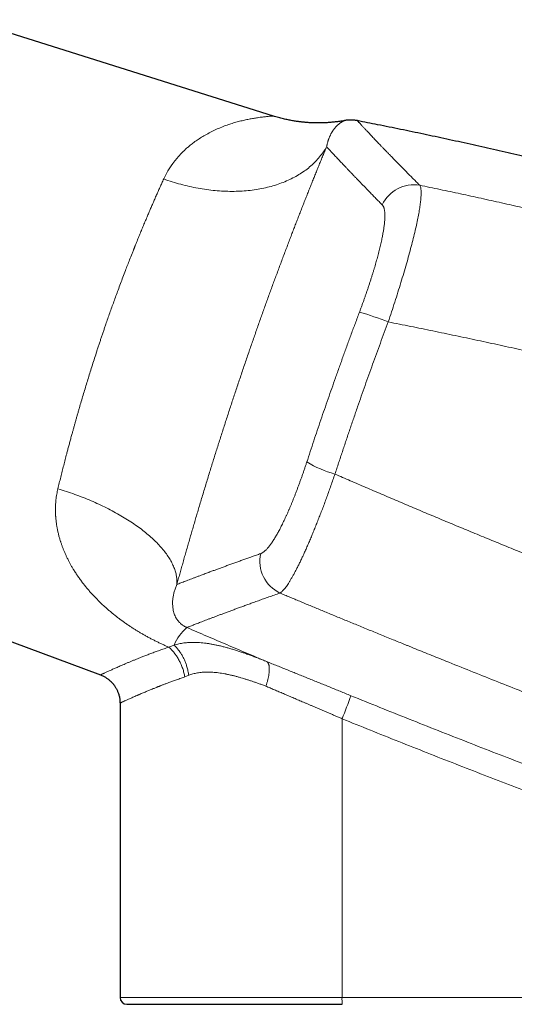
# Model space of a CAD drawing. Header units: millimetres. Extents: x 8 to 736, y 12 to 522.
# Tile 8 of 58: x 116 to 159, y 427 to 513. Entities that reach past the tile are written whole.
import ezdxf

# ---------------------------------------------------------------- set-up
doc = ezdxf.new("R2010")
doc.units = ezdxf.units.MM

msp = doc.modelspace()

# ---------------------------------------------------------------- linework, layer by layer
at = {"color": 7, "linetype": 'Continuous', "lineweight": 30}
for p, q in [((137.733, 504.835), (111.011, 513.26)), ((94.861, 466.359), (122.617, 455.982)), ((124.327, 453.517), (124.327, 427.785))]:
    msp.add_line(p, q, dxfattribs=at)
at = {"color": 252, "linetype": 'Continuous', "lineweight": 0}
for p, q in [((129.995, 455.801), (130.33, 455.95)), ((143.733, 427.785), (143.733, 452.152)), ((124.327, 427.785), (143.733, 427.785)), ((143.733, 427.785), (164.665, 427.785))]:
    msp.add_line(p, q, dxfattribs=at)
at = {"color": 252, "linetype": 'Continuous', "lineweight": 0, "flags": 128}
for points in [[(128.149, 499.341), (128.334, 499.275), (128.519, 499.211), (128.705, 499.149), (128.891, 499.088), (129.078, 499.03), (129.265, 498.974), (129.452, 498.92), (129.64, 498.868), (129.828, 498.818), (130.016, 498.77), (130.204, 498.724), (130.392, 498.681), (130.581, 498.639), (130.769, 498.599), (130.958, 498.562), (131.146, 498.526), (131.334, 498.493), (131.522, 498.462), (131.71, 498.433), (131.898, 498.406), (132.085, 498.381), (132.272, 498.358), (132.459, 498.338), (132.645, 498.32), (132.831, 498.304), (133.017, 498.29), (133.202, 498.278), (133.386, 498.268), (133.57, 498.261), (133.753, 498.256), (133.935, 498.252), (134.117, 498.252), (134.298, 498.253), (134.478, 498.256), (134.657, 498.262), (134.835, 498.27), (135.012, 498.28), (135.189, 498.292), (135.364, 498.306), (135.538, 498.323), (135.711, 498.341), (135.883, 498.362), (136.054, 498.385), (136.224, 498.41), (136.392, 498.438), (136.559, 498.467), (136.725, 498.499), (136.889, 498.532), (137.052, 498.568), (137.213, 498.606), (137.373, 498.646), (137.532, 498.688), (137.688, 498.732), (137.844, 498.779), (137.997, 498.827), (138.149, 498.877), (138.3, 498.93), (138.448, 498.984), (138.595, 499.041), (138.74, 499.099), (138.883, 499.159), (139.024, 499.222), (139.164, 499.286), (139.301, 499.352), (139.437, 499.421), (139.57, 499.491), (139.701, 499.563), (139.831, 499.637), (139.958, 499.713), (140.083, 499.79), (140.206, 499.87), (140.327, 499.951), (140.446, 500.034), (140.562, 500.119), (140.677, 500.205), (140.789, 500.294), (140.898, 500.384), (141.005, 500.476), (141.11, 500.569), (141.213, 500.664), (141.313, 500.761), (141.411, 500.859), (141.506, 500.959), (141.599, 501.06), (141.689, 501.163), (141.777, 501.268), (141.862, 501.374), (141.945, 501.481), (142.025, 501.59), (142.103, 501.7), (142.178, 501.812), (142.25, 501.925), (142.32, 502.04), (142.387, 502.155)], [(118.898, 472.252), (119.085, 472.195), (119.272, 472.137), (119.457, 472.078), (119.643, 472.017), (119.827, 471.956), (120.011, 471.893), (120.194, 471.829), (120.376, 471.763), (120.558, 471.697), (120.738, 471.63), (120.918, 471.561), (121.096, 471.492), (121.274, 471.421), (121.45, 471.349), (121.626, 471.277), (121.8, 471.203), (121.974, 471.128), (122.146, 471.053), (122.316, 470.976), (122.486, 470.898), (122.654, 470.82), (122.821, 470.741), (122.986, 470.66), (123.15, 470.579), (123.313, 470.497), (123.474, 470.414), (123.633, 470.331), (123.791, 470.246), (123.947, 470.161), (124.102, 470.075), (124.255, 469.989), (124.406, 469.901), (124.556, 469.813), (124.703, 469.724), (124.849, 469.635), (124.993, 469.545), (125.136, 469.454), (125.276, 469.363), (125.414, 469.271), (125.55, 469.179), (125.685, 469.086), (125.817, 468.992), (125.947, 468.899), (126.075, 468.804), (126.201, 468.709), (126.325, 468.614), (126.446, 468.518), (126.566, 468.422), (126.683, 468.326), (126.798, 468.229), (126.91, 468.132), (127.02, 468.035), (127.128, 467.937), (127.234, 467.839), (127.337, 467.741), (127.438, 467.643), (127.536, 467.544), (127.632, 467.446), (127.725, 467.347), (127.816, 467.248), (127.904, 467.149), (127.99, 467.05), (128.073, 466.951), (128.154, 466.852), (128.232, 466.753), (128.307, 466.654), (128.38, 466.554), (128.45, 466.455), (128.517, 466.357), (128.582, 466.258), (128.644, 466.159), (128.703, 466.06), (128.76, 465.962), (128.814, 465.864), (128.865, 465.766), (128.913, 465.668), (128.959, 465.571), (129.001, 465.474), (129.041, 465.377), (129.078, 465.28), (129.113, 465.184), (129.144, 465.088), (129.173, 464.993), (129.199, 464.898), (129.222, 464.803), (129.242, 464.709), (129.259, 464.616), (129.274, 464.523), (129.286, 464.43), (129.294, 464.338), (129.3, 464.247), (129.303, 464.156), (129.303, 464.066), (129.301, 463.976), (129.295, 463.887)]]:
    msp.add_lwpolyline(points, dxfattribs=at)
at = {"color": 252, "linetype": 'Continuous', "lineweight": 0}
for centre, radius, start, end in [((150.004, 495.803), 3.03, 80.18577, 155.32748), ((137.729, 461.329), 27.418, 68.51317, 74.06398), ((145.963, 483.545), 10.405, 239.32481, 254.13049), ((139.608, 465.903), 3.055, 167.01618, 244.82345), ((132.987, 456.905), 4.277, 131.17541, 156.916), ((110.211, 466.323), 36.394, 337.08375, 340.48295), ((152.335, 427.635), 8.604, 179.00137, 182.99833)]:
    msp.add_arc(centre, radius, start, end, dxfattribs=at)
at = {"color": 7, "linetype": 'Continuous', "lineweight": 30}
msp.add_arc((124.927, 427.785), 0.6, 180, 270, dxfattribs=at)
at = {"color": 252, "linetype": 'Continuous', "lineweight": 0}
for points, knots in [([(137.733, 504.835), (137.725, 504.835), (137.71, 504.834), (137.59, 504.829), (137.399, 504.816), (137.129, 504.792), (136.78, 504.753), (136.389, 504.701), (135.991, 504.637), (135.608, 504.565), (135.205, 504.48), (134.779, 504.382), (134.35, 504.265), (133.915, 504.129), (133.449, 503.964), (132.962, 503.77), (132.467, 503.544), (132.002, 503.305), (131.568, 503.057), (131.166, 502.803), (130.797, 502.545), (130.482, 502.303), (130.213, 502.076), (129.98, 501.866), (129.757, 501.649), (129.544, 501.427), (129.341, 501.199), (129.149, 500.966), (128.864, 500.595), (128.511, 500.073), (128.268, 499.581), (128.149, 499.341)], [0, 0, 0, 0, 0.035378, 0.072826, 0.112436, 0.154396, 0.198861, 0.245965, 0.282217, 0.318534, 0.354932, 0.391453, 0.427988, 0.464474, 0.500911, 0.544045, 0.584868, 0.623388, 0.659613, 0.693556, 0.725229, 0.754647, 0.776484, 0.797906, 0.818922, 0.83954, 0.859767, 0.879613, 0.899088, 0.950796, 1, 1, 1, 1]), ([(143.959, 504.441), (143.959, 504.441), (143.958, 504.441), (143.952, 504.438), (143.942, 504.434), (143.928, 504.428), (143.911, 504.421), (143.889, 504.411), (143.865, 504.4), (143.839, 504.387), (143.813, 504.374), (143.792, 504.363), (143.779, 504.356), (143.774, 504.353), (143.769, 504.35), (143.756, 504.343), (143.736, 504.332), (143.706, 504.315), (143.674, 504.295), (143.638, 504.272), (143.599, 504.246), (143.558, 504.217), (143.514, 504.185), (143.469, 504.15), (143.426, 504.115), (143.385, 504.079), (143.347, 504.044), (143.308, 504.008), (143.269, 503.97), (143.231, 503.93), (143.186, 503.881), (143.134, 503.822), (143.076, 503.751), (143.019, 503.676), (142.962, 503.596), (142.914, 503.523), (142.873, 503.458), (142.842, 503.404), (142.819, 503.365), (142.806, 503.341), (142.799, 503.33), (142.793, 503.318), (142.777, 503.288), (142.751, 503.239), (142.717, 503.171), (142.683, 503.098), (142.648, 503.02), (142.614, 502.937), (142.581, 502.853), (142.55, 502.767), (142.52, 502.679), (142.493, 502.592), (142.468, 502.505), (142.445, 502.42), (142.424, 502.333), (142.404, 502.245), (142.392, 502.186), (142.386, 502.156)], [0, 0, 0, 0, 0.023506, 0.047379, 0.071598, 0.096164, 0.121078, 0.146342, 0.171957, 0.194329, 0.216964, 0.237101, 0.24108, 0.245068, 0.249063, 0.25265, 0.271543, 0.290677, 0.310052, 0.332364, 0.35499, 0.377929, 0.401182, 0.42475, 0.448633, 0.46762, 0.486801, 0.506011, 0.52485, 0.543564, 0.562152, 0.590297, 0.618149, 0.645707, 0.672972, 0.699944, 0.716412, 0.732769, 0.747071, 0.74987, 0.753214, 0.75657, 0.759917, 0.777848, 0.795482, 0.812818, 0.832157, 0.851111, 0.869681, 0.887865, 0.905666, 0.923081, 0.939149, 0.954875, 0.970259, 0.9853, 1, 1, 1, 1]), ([(145.071, 504.433), (145.071, 504.433), (145.07, 504.434), (145.074, 504.43), (145.083, 504.421), (145.098, 504.404), (145.119, 504.381), (145.147, 504.35), (145.183, 504.311), (145.226, 504.264), (145.277, 504.209), (145.334, 504.147), (145.399, 504.076), (145.47, 504), (145.546, 503.919), (145.626, 503.832), (145.714, 503.739), (145.807, 503.639), (145.907, 503.532), (146.014, 503.419), (146.127, 503.299), (146.246, 503.172), (146.372, 503.039), (146.504, 502.901), (146.641, 502.757), (146.783, 502.607), (146.932, 502.451), (147.088, 502.288), (147.252, 502.118), (147.423, 501.94), (147.601, 501.756), (147.786, 501.565), (147.964, 501.382), (148.133, 501.208), (148.292, 501.045), (148.454, 500.878), (148.622, 500.708), (148.809, 500.517), (149.018, 500.304), (149.25, 500.069), (149.49, 499.826), (149.736, 499.577), (149.99, 499.321), (150.251, 499.059), (150.431, 498.879), (150.521, 498.789)], [0, 0, 0, 0, 0.000384, 0.024658, 0.0485, 0.072345, 0.096192, 0.12004, 0.145796, 0.171553, 0.197311, 0.223071, 0.248833, 0.274595, 0.298886, 0.323179, 0.347472, 0.371766, 0.396061, 0.420357, 0.444654, 0.468951, 0.493249, 0.51751, 0.541328, 0.56515, 0.588977, 0.612808, 0.637077, 0.661349, 0.685625, 0.709903, 0.734184, 0.753242, 0.772212, 0.791203, 0.810214, 0.829246, 0.853549, 0.877884, 0.90225, 0.926645, 0.95107, 0.975521, 1, 1, 1, 1]), ([(142.387, 502.155), (142.334, 502.027), (142.227, 501.769), (142.065, 501.376), (141.902, 500.978), (141.738, 500.576), (141.573, 500.169), (141.409, 499.765), (141.247, 499.364), (141.088, 498.967), (140.927, 498.566), (140.766, 498.161), (140.603, 497.751), (140.439, 497.337), (140.275, 496.918), (140.109, 496.495), (139.942, 496.068), (139.776, 495.64), (139.609, 495.209), (139.443, 494.777), (139.276, 494.341), (139.103, 493.888), (138.925, 493.419), (138.741, 492.933), (138.557, 492.444), (138.373, 491.952), (138.189, 491.457), (138.008, 490.968), (137.83, 490.486), (137.655, 490.01), (137.481, 489.532), (137.306, 489.05), (137.13, 488.565), (136.955, 488.078), (136.78, 487.589), (136.605, 487.098), (136.431, 486.606), (136.258, 486.115), (136.086, 485.625), (135.915, 485.136), (135.745, 484.646), (135.571, 484.141), (135.392, 483.621), (135.209, 483.086), (135.027, 482.55), (134.845, 482.013), (134.664, 481.474), (134.487, 480.945), (134.314, 480.425), (134.145, 479.914), (133.977, 479.402), (133.809, 478.89), (133.643, 478.378), (133.477, 477.867), (133.313, 477.356), (133.149, 476.845), (132.987, 476.335), (132.826, 475.828), (132.668, 475.325), (132.511, 474.825), (132.355, 474.325), (132.196, 473.812), (132.035, 473.287), (131.87, 472.749), (131.707, 472.213), (131.545, 471.679), (131.385, 471.148), (131.23, 470.628), (131.079, 470.121), (130.933, 469.626), (130.788, 469.132), (130.643, 468.639), (130.5, 468.147), (130.359, 467.656), (130.219, 467.169), (130.08, 466.686), (129.944, 466.205), (129.81, 465.731), (129.678, 465.263), (129.549, 464.801), (129.421, 464.342), (129.337, 464.039), (129.295, 463.887)], [0, 0, 0, 0, 0.0132197, 0.0264002, 0.039545, 0.0526576, 0.0657412, 0.0787994, 0.0910913, 0.1033666, 0.1156282, 0.1278791, 0.1401221, 0.1523603, 0.1645964, 0.1768335, 0.1890745, 0.2013222, 0.2133606, 0.2254111, 0.2374762, 0.2495588, 0.2626869, 0.2757909, 0.2888745, 0.3019411, 0.3149945, 0.328038, 0.3403304, 0.3526203, 0.3649104, 0.3772167, 0.3895577, 0.4018794, 0.4141846, 0.4264763, 0.4387575, 0.4510311, 0.463081, 0.475129, 0.4871781, 0.4992309, 0.5122683, 0.525299, 0.5383268, 0.5513551, 0.5643875, 0.5774275, 0.5897326, 0.6020504, 0.6143839, 0.6267293, 0.6390515, 0.651364, 0.6636698, 0.6759715, 0.688272, 0.700574, 0.7126604, 0.7247536, 0.7368561, 0.7489705, 0.7621039, 0.7752197, 0.7883211, 0.8014112, 0.8144935, 0.8275712, 0.8399003, 0.8522308, 0.8645657, 0.8769338, 0.8893864, 0.9018186, 0.9142332, 0.9266332, 0.9390212, 0.9514003, 0.9635523, 0.9757011, 0.9878495, 1, 1, 1, 1]), ([(142.386, 502.156), (142.415, 502.125), (142.471, 502.063), (142.564, 501.963), (142.662, 501.856), (142.767, 501.743), (142.877, 501.625), (142.992, 501.501), (143.112, 501.372), (143.238, 501.237), (143.371, 501.095), (143.511, 500.946), (143.658, 500.79), (143.812, 500.628), (143.971, 500.459), (144.137, 500.284), (144.309, 500.104), (144.487, 499.917), (144.672, 499.724), (144.862, 499.524), (145.06, 499.319), (145.263, 499.108), (145.473, 498.891), (145.689, 498.667), (145.919, 498.43), (146.163, 498.179), (146.423, 497.912), (146.691, 497.638), (146.966, 497.357), (147.156, 497.164), (147.251, 497.068)], [0, 0, 0, 0, 0.035126, 0.070253, 0.105381, 0.14051, 0.17564, 0.210142, 0.244646, 0.279149, 0.313652, 0.34886, 0.384067, 0.419274, 0.45448, 0.489685, 0.52489, 0.560094, 0.595296, 0.630498, 0.665697, 0.700896, 0.736092, 0.771287, 0.80648, 0.845189, 0.883896, 0.922601, 0.961302, 1, 1, 1, 1]), ([(128.149, 499.341), (128.093, 499.218), (127.983, 498.974), (127.816, 498.603), (127.65, 498.23), (127.485, 497.857), (127.322, 497.485), (127.162, 497.116), (127.004, 496.75), (126.848, 496.385), (126.683, 495.998), (126.512, 495.591), (126.333, 495.163), (126.157, 494.739), (125.984, 494.318), (125.815, 493.902), (125.695, 493.604), (125.623, 493.424), (125.597, 493.361), (125.572, 493.298), (125.547, 493.235), (125.522, 493.172), (125.465, 493.03), (125.347, 492.733), (125.176, 492.298), (124.983, 491.801), (124.787, 491.294), (124.582, 490.757), (124.369, 490.19), (124.166, 489.645), (123.973, 489.121), (123.79, 488.619), (123.611, 488.12), (123.434, 487.623), (123.26, 487.128), (123.11, 486.696), (122.982, 486.323), (122.875, 486.01), (122.769, 485.695), (122.662, 485.379), (122.556, 485.06), (122.45, 484.74), (122.315, 484.329), (122.151, 483.824), (121.96, 483.226), (121.776, 482.644), (121.601, 482.081), (121.433, 481.536), (121.267, 480.988), (121.102, 480.438), (120.938, 479.885), (120.803, 479.423), (120.696, 479.052), (120.616, 478.771), (120.535, 478.49), (120.456, 478.209), (120.376, 477.926), (120.297, 477.643), (120.218, 477.36), (120.134, 477.052), (120.043, 476.719), (119.946, 476.361), (119.85, 476.005), (119.757, 475.654), (119.651, 475.253), (119.533, 474.8), (119.402, 474.291), (119.273, 473.781), (119.146, 473.271), (119.021, 472.76), (118.939, 472.422), (118.898, 472.252)], [0, 0, 0, 0, 0.017728, 0.035184, 0.052366, 0.069277, 0.085914, 0.101989, 0.117801, 0.133351, 0.148638, 0.166494, 0.183978, 0.20109, 0.217831, 0.2342, 0.250197, 0.25264, 0.255081, 0.257518, 0.259953, 0.262385, 0.264814, 0.276224, 0.296438, 0.31431, 0.332018, 0.352882, 0.373513, 0.393911, 0.411927, 0.429757, 0.447402, 0.464862, 0.482137, 0.499228, 0.510015, 0.52084, 0.531703, 0.542603, 0.55354, 0.564515, 0.575528, 0.595817, 0.616233, 0.636777, 0.655228, 0.673782, 0.692438, 0.711198, 0.730061, 0.749028, 0.758621, 0.768252, 0.777922, 0.787631, 0.797378, 0.807163, 0.816987, 0.826849, 0.839302, 0.851817, 0.864392, 0.876884, 0.888932, 0.907005, 0.925254, 0.943677, 0.962276, 0.98105, 1, 1, 1, 1]), ([(150.521, 498.789), (150.544, 498.744), (150.59, 498.656), (150.63, 498.447), (150.648, 498.185), (150.642, 497.865), (150.614, 497.49), (150.563, 497.06), (150.489, 496.578), (150.392, 496.045), (150.273, 495.461), (150.131, 494.829), (149.968, 494.153), (149.784, 493.437), (149.582, 492.687), (149.363, 491.908), (149.129, 491.102), (148.88, 490.276), (148.619, 489.432), (148.347, 488.576), (148.064, 487.711), (147.869, 487.131), (147.772, 486.841)], [0, 0, 0, 0, 0.049751, 0.099486, 0.149223, 0.198975, 0.248758, 0.298587, 0.348485, 0.398483, 0.448626, 0.49897, 0.54937, 0.599662, 0.649882, 0.700047, 0.750166, 0.800237, 0.850256, 0.900222, 0.950133, 1, 1, 1, 1]), ([(150.521, 498.789), (151.116, 498.665), (152.309, 498.417), (154.098, 498.036), (155.891, 497.646), (157.686, 497.247), (159.485, 496.839), (161.252, 496.431), (162.988, 496.022), (164.691, 495.613), (166.398, 495.196), (168.106, 494.772), (169.818, 494.339), (171.531, 493.898), (173.247, 493.449), (174.965, 492.992), (176.685, 492.527), (178.397, 492.057), (180.101, 491.581), (181.796, 491.1), (183.494, 490.611), (184.625, 490.279), (185.191, 490.113)], [0, 0, 0, 0, 0.051139, 0.102401, 0.153786, 0.205295, 0.256927, 0.308684, 0.357596, 0.406619, 0.455753, 0.504998, 0.554354, 0.603821, 0.653401, 0.703092, 0.752895, 0.802811, 0.851944, 0.901187, 0.950539, 1, 1, 1, 1]), ([(145.257, 487.693), (145.291, 487.783), (145.358, 487.963), (145.458, 488.233), (145.556, 488.503), (145.652, 488.772), (145.748, 489.042), (145.841, 489.31), (145.935, 489.585), (146.03, 489.867), (146.126, 490.155), (146.219, 490.441), (146.31, 490.725), (146.395, 490.998), (146.476, 491.259), (146.551, 491.509), (146.624, 491.755), (146.694, 491.998), (146.761, 492.238), (146.827, 492.474), (146.891, 492.715), (146.955, 492.959), (147.017, 493.205), (147.075, 493.446), (147.13, 493.68), (147.179, 493.901), (147.223, 494.109), (147.263, 494.306), (147.299, 494.496), (147.332, 494.682), (147.362, 494.861), (147.388, 495.035), (147.412, 495.208), (147.433, 495.379), (147.45, 495.547), (147.464, 495.708), (147.473, 495.861), (147.478, 496.01), (147.48, 496.152), (147.476, 496.288), (147.468, 496.415), (147.455, 496.532), (147.438, 496.64), (147.417, 496.737), (147.391, 496.823), (147.362, 496.898), (147.329, 496.964), (147.293, 497.021), (147.265, 497.052), (147.251, 497.068)], [0, 0, 0, 0, 0.020065, 0.040117, 0.060171, 0.080246, 0.100357, 0.120521, 0.140593, 0.162587, 0.18456, 0.206535, 0.228531, 0.250573, 0.270627, 0.290627, 0.31059, 0.330533, 0.350473, 0.370428, 0.390542, 0.412647, 0.434685, 0.456682, 0.478661, 0.500648, 0.520616, 0.540572, 0.560533, 0.580518, 0.600545, 0.620631, 0.640572, 0.662421, 0.684272, 0.706146, 0.728067, 0.750056, 0.773309, 0.796534, 0.819756, 0.843, 0.866292, 0.889703, 0.911776, 0.93382, 0.955858, 0.977911, 1, 1, 1, 1]), ([(140.655, 474.596), (140.756, 474.903), (140.957, 475.517), (141.263, 476.438), (141.572, 477.358), (141.884, 478.277), (142.198, 479.196), (142.516, 480.114), (142.836, 481.032), (143.164, 481.963), (143.501, 482.909), (143.846, 483.867), (144.194, 484.825), (144.545, 485.782), (144.899, 486.738), (145.138, 487.375), (145.257, 487.693)], [0, 0, 0, 0, 0.0700616, 0.1400975, 0.2101118, 0.2801084, 0.3500913, 0.4200645, 0.490032, 0.5599978, 0.6332979, 0.7066052, 0.7799244, 0.8532601, 0.9266171, 1, 1, 1, 1]), ([(147.772, 486.841), (147.657, 486.532), (147.426, 485.915), (147.084, 484.988), (146.745, 484.06), (146.409, 483.132), (146.075, 482.202), (145.745, 481.272), (145.417, 480.34), (145.087, 479.394), (144.755, 478.431), (144.421, 477.454), (144.09, 476.475), (143.763, 475.496), (143.438, 474.517), (143.225, 473.864), (143.118, 473.537)], [0, 0, 0, 0, 0.0700465, 0.1400687, 0.2100709, 0.2800572, 0.3500321, 0.4199996, 0.489964, 0.5599295, 0.6332324, 0.7065458, 0.7798745, 0.8532233, 0.9265969, 1, 1, 1, 1]), ([(147.772, 486.841), (148.424, 486.711), (149.728, 486.45), (151.683, 486.05), (153.638, 485.643), (155.593, 485.229), (157.547, 484.807), (159.422, 484.395), (161.219, 483.994), (162.937, 483.605), (164.506, 483.245), (165.605, 482.989), (166.146, 482.862), (166.278, 482.831), (166.319, 482.821), (166.36, 482.812), (166.401, 482.802), (166.44, 482.793), (166.524, 482.773), (166.654, 482.743), (166.855, 482.695), (167.083, 482.641), (167.34, 482.58), (167.606, 482.517), (167.879, 482.452), (168.161, 482.385), (168.459, 482.313), (168.775, 482.237), (169.109, 482.157), (169.452, 482.074), (169.806, 481.988), (170.135, 481.908), (170.439, 481.834), (170.716, 481.766), (170.923, 481.715), (171.06, 481.682), (171.131, 481.664), (171.211, 481.645), (171.297, 481.623), (171.382, 481.602), (171.504, 481.572), (171.662, 481.534), (171.883, 481.479), (172.126, 481.419), (172.392, 481.353), (172.647, 481.289), (172.893, 481.228), (173.13, 481.169), (173.357, 481.112), (173.568, 481.059), (173.765, 481.01), (173.948, 480.964), (174.123, 480.92), (174.289, 480.878), (174.448, 480.838), (174.603, 480.799), (174.753, 480.761), (174.899, 480.724), (175.034, 480.69), (175.161, 480.658), (175.278, 480.628), (175.385, 480.601), (175.483, 480.576), (175.573, 480.553), (175.653, 480.533), (175.705, 480.52), (175.733, 480.512), (175.74, 480.511), (175.746, 480.509), (175.753, 480.507), (175.76, 480.506), (175.773, 480.502), (175.824, 480.489), (175.944, 480.459), (176.187, 480.397), (176.517, 480.313), (176.902, 480.214), (177.279, 480.118), (177.648, 480.023), (178.018, 479.927), (178.387, 479.832), (178.755, 479.737), (179.115, 479.644), (179.467, 479.553), (179.81, 479.463), (180.088, 479.391), (180.258, 479.347), (180.325, 479.329), (180.349, 479.323), (180.372, 479.317), (180.394, 479.311), (180.432, 479.302), (180.487, 479.287), (180.569, 479.266), (180.664, 479.241), (180.771, 479.213), (180.889, 479.182), (181.019, 479.148), (181.161, 479.111), (181.313, 479.072), (181.473, 479.03), (181.637, 478.987), (181.802, 478.943), (181.969, 478.9), (182.144, 478.854), (182.29, 478.815), (182.408, 478.785), (182.493, 478.762), (182.58, 478.739), (182.667, 478.716), (182.751, 478.694), (182.831, 478.673), (182.96, 478.639), (183.139, 478.592), (183.365, 478.533), (183.582, 478.475), (183.793, 478.42), (183.996, 478.366), (184.191, 478.315), (184.378, 478.265), (184.556, 478.218), (184.725, 478.174), (184.885, 478.131), (184.989, 478.104), (185.04, 478.09)], [0, 0, 0, 0, 0.052214, 0.10444, 0.156676, 0.208925, 0.261186, 0.313459, 0.35947, 0.405492, 0.451525, 0.485559, 0.493946, 0.495044, 0.496143, 0.497241, 0.498339, 0.499438, 0.500419, 0.505099, 0.509899, 0.516582, 0.523482, 0.530601, 0.537938, 0.545493, 0.553266, 0.561975, 0.570942, 0.580168, 0.589652, 0.599395, 0.606703, 0.614151, 0.621738, 0.623426, 0.625169, 0.627505, 0.629819, 0.632113, 0.634385, 0.639656, 0.64481, 0.652199, 0.659331, 0.666206, 0.672824, 0.679184, 0.685287, 0.691133, 0.696265, 0.701181, 0.705881, 0.710365, 0.714632, 0.718684, 0.722856, 0.726772, 0.73043, 0.73383, 0.736974, 0.739859, 0.742488, 0.744918, 0.747078, 0.748965, 0.749149, 0.749329, 0.749507, 0.749681, 0.749853, 0.750105, 0.750702, 0.753975, 0.759776, 0.770324, 0.780677, 0.790834, 0.800794, 0.810558, 0.8207, 0.83062, 0.840321, 0.8498, 0.859059, 0.868097, 0.872212, 0.872854, 0.873496, 0.874136, 0.874774, 0.87526, 0.877174, 0.879245, 0.881912, 0.8848, 0.887908, 0.891483, 0.895312, 0.899393, 0.903728, 0.908316, 0.912617, 0.917119, 0.921823, 0.926727, 0.928994, 0.931302, 0.93365, 0.936039, 0.938336, 0.940429, 0.942499, 0.948818, 0.954908, 0.96077, 0.966403, 0.971916, 0.977192, 0.982229, 0.987029, 0.99159, 0.995914, 1, 1, 1, 1]), ([(136.632, 466.59), (136.654, 466.598), (136.698, 466.615), (136.768, 466.653), (136.84, 466.698), (136.914, 466.753), (136.99, 466.817), (137.066, 466.888), (137.143, 466.966), (137.219, 467.05), (137.297, 467.141), (137.377, 467.24), (137.46, 467.349), (137.546, 467.469), (137.636, 467.598), (137.727, 467.736), (137.819, 467.882), (137.912, 468.036), (138.006, 468.196), (138.099, 468.36), (138.191, 468.527), (138.283, 468.701), (138.377, 468.882), (138.473, 469.072), (138.573, 469.274), (138.674, 469.486), (138.777, 469.704), (138.879, 469.93), (138.983, 470.161), (139.084, 470.393), (139.183, 470.625), (139.281, 470.857), (139.378, 471.093), (139.476, 471.334), (139.575, 471.585), (139.677, 471.844), (139.78, 472.112), (139.882, 472.385), (139.984, 472.66), (140.086, 472.94), (140.186, 473.218), (140.283, 473.494), (140.377, 473.767), (140.47, 474.041), (140.563, 474.318), (140.624, 474.503), (140.655, 474.596)], [0, 0, 0, 0, 0.02346, 0.046881, 0.070283, 0.093689, 0.117121, 0.140532, 0.162533, 0.184497, 0.206442, 0.228387, 0.25035, 0.273731, 0.297043, 0.32031, 0.343555, 0.366799, 0.390221, 0.412334, 0.434395, 0.456426, 0.478446, 0.500474, 0.523879, 0.547246, 0.570601, 0.593966, 0.617367, 0.640686, 0.662583, 0.684463, 0.706344, 0.728246, 0.750188, 0.773444, 0.796665, 0.819876, 0.843097, 0.866352, 0.889725, 0.911777, 0.933811, 0.955847, 0.977904, 1, 1, 1, 1]), ([(138.309, 463.138), (138.338, 463.157), (138.396, 463.195), (138.491, 463.278), (138.591, 463.379), (138.697, 463.501), (138.808, 463.642), (138.924, 463.802), (139.045, 463.982), (139.171, 464.181), (139.302, 464.398), (139.438, 464.635), (139.578, 464.889), (139.723, 465.162), (139.871, 465.453), (140.024, 465.762), (140.18, 466.088), (140.341, 466.431), (140.504, 466.791), (140.67, 467.165), (140.838, 467.552), (141.008, 467.953), (141.18, 468.366), (141.353, 468.791), (141.528, 469.227), (141.703, 469.673), (141.88, 470.129), (142.057, 470.594), (142.234, 471.068), (142.412, 471.549), (142.589, 472.037), (142.766, 472.531), (142.943, 473.031), (143.059, 473.368), (143.118, 473.537)], [0, 0, 0, 0, 0.03103, 0.062059, 0.093091, 0.12413, 0.155179, 0.186241, 0.21732, 0.24842, 0.279544, 0.310698, 0.341887, 0.373119, 0.404403, 0.435747, 0.467165, 0.498669, 0.530181, 0.56162, 0.592999, 0.62433, 0.655623, 0.686887, 0.718133, 0.749369, 0.780604, 0.811847, 0.843106, 0.874391, 0.905712, 0.937079, 0.968504, 1, 1, 1, 1]), ([(143.118, 473.537), (143.563, 473.344), (144.459, 472.954), (145.814, 472.37), (147.188, 471.781), (148.581, 471.187), (149.984, 470.592), (151.398, 469.996), (152.822, 469.4), (154.264, 468.799), (155.724, 468.195), (157.203, 467.587), (158.7, 466.974), (160.216, 466.359), (161.363, 465.896), (162.134, 465.586), (162.524, 465.429), (162.914, 465.272), (163.307, 465.115), (163.693, 464.961), (164.063, 464.814), (164.936, 464.466), (166.237, 463.95), (167.983, 463.262), (169.66, 462.607), (171.354, 461.949), (173.066, 461.289), (174.796, 460.627), (176.649, 459.922), (178.629, 459.175), (180.736, 458.387), (182.869, 457.596), (184.3, 457.071), (185.019, 456.807)], [0, 0, 0, 0, 0.032325, 0.065075, 0.09825, 0.131849, 0.165872, 0.199698, 0.233932, 0.268572, 0.303619, 0.339072, 0.374929, 0.411191, 0.447858, 0.45714, 0.466448, 0.475781, 0.48514, 0.494524, 0.503418, 0.511612, 0.55699, 0.596474, 0.636343, 0.676597, 0.717236, 0.758258, 0.799664, 0.848954, 0.898774, 0.949123, 1, 1, 1, 1]), ([(128.591, 458.407), (128.495, 458.449), (128.304, 458.532), (128.018, 458.661), (127.735, 458.795), (127.452, 458.933), (127.173, 459.074), (126.897, 459.219), (126.624, 459.368), (126.357, 459.519), (126.095, 459.671), (125.839, 459.825), (125.585, 459.983), (125.334, 460.144), (125.124, 460.283), (124.956, 460.398), (124.827, 460.487), (124.698, 460.578), (124.571, 460.669), (124.444, 460.761), (124.271, 460.889), (124.055, 461.053), (123.798, 461.256), (123.544, 461.464), (123.295, 461.675), (123.05, 461.891), (122.809, 462.112), (122.574, 462.335), (122.343, 462.564), (122.116, 462.798), (121.891, 463.039), (121.672, 463.284), (121.459, 463.533), (121.252, 463.786), (121.046, 464.05), (120.843, 464.323), (120.643, 464.606), (120.452, 464.892), (120.283, 465.16), (120.134, 465.41), (120.003, 465.641), (119.875, 465.876), (119.752, 466.116), (119.634, 466.36), (119.523, 466.606), (119.418, 466.851), (119.338, 467.053), (119.28, 467.21), (119.239, 467.321), (119.2, 467.433), (119.162, 467.544), (119.126, 467.656), (119.091, 467.768), (119.039, 467.943), (118.973, 468.181), (118.9, 468.482), (118.838, 468.784), (118.788, 469.072), (118.749, 469.349), (118.727, 469.548), (118.715, 469.682), (118.709, 469.751), (118.704, 469.82), (118.7, 469.889), (118.696, 469.958), (118.689, 470.089), (118.683, 470.282), (118.683, 470.537), (118.691, 470.79), (118.706, 471.041), (118.73, 471.289), (118.76, 471.533), (118.798, 471.775), (118.843, 472.014), (118.88, 472.173), (118.898, 472.252)], [0, 0, 0, 0, 0.0154628, 0.0309735, 0.0465422, 0.0621786, 0.0778924, 0.0934102, 0.1090208, 0.1247328, 0.1398686, 0.155049, 0.1702988, 0.1856252, 0.2010351, 0.2091427, 0.217276, 0.2254361, 0.2336239, 0.2418403, 0.2500863, 0.267356, 0.2846901, 0.3020967, 0.3195838, 0.3371594, 0.3548313, 0.372607, 0.3900016, 0.4081645, 0.4263538, 0.4445772, 0.4628425, 0.4811573, 0.4995291, 0.5192573, 0.53889, 0.5584366, 0.5779064, 0.5931568, 0.6083704, 0.623552, 0.6392619, 0.6548798, 0.6703954, 0.6858145, 0.7011429, 0.7079972, 0.714835, 0.7216568, 0.7284631, 0.7352546, 0.7420318, 0.7487952, 0.7668793, 0.7847692, 0.802477, 0.8200152, 0.8353189, 0.8505101, 0.8544714, 0.8584258, 0.8623734, 0.8663145, 0.8702492, 0.8741776, 0.8887609, 0.9031976, 0.9174971, 0.9316691, 0.9457236, 0.9594228, 0.9730284, 0.9865507, 1, 1, 1, 1]), ([(129.295, 463.887), (129.352, 463.909), (129.465, 463.952), (129.647, 464.023), (129.838, 464.096), (130.041, 464.174), (130.253, 464.255), (130.477, 464.341), (130.713, 464.43), (130.962, 464.525), (131.225, 464.624), (131.468, 464.716), (131.687, 464.798), (131.872, 464.867), (132.003, 464.916), (132.077, 464.944), (132.1, 464.952), (132.123, 464.961), (132.147, 464.97), (132.17, 464.978), (132.281, 465.019), (132.483, 465.095), (132.785, 465.206), (133.098, 465.321), (133.421, 465.44), (133.756, 465.562), (134.101, 465.688), (134.448, 465.813), (134.796, 465.938), (135.143, 466.063), (135.5, 466.19), (135.867, 466.32), (136.243, 466.453), (136.502, 466.544), (136.632, 466.59)], [0, 0, 0, 0, 0.039269, 0.078661, 0.118177, 0.157818, 0.197585, 0.23748, 0.277504, 0.318731, 0.360097, 0.401603, 0.429074, 0.456608, 0.48089, 0.484073, 0.487257, 0.490442, 0.493628, 0.496815, 0.500002, 0.53898, 0.578131, 0.617456, 0.656957, 0.696635, 0.736492, 0.776528, 0.813387, 0.850399, 0.887565, 0.924887, 0.962365, 1, 1, 1, 1]), ([(129.295, 463.887), (129.25, 463.778), (129.157, 463.556), (129.058, 463.236), (128.984, 462.919), (128.938, 462.607), (128.919, 462.304), (128.926, 462.008), (128.958, 461.748), (129.006, 461.521), (129.065, 461.325), (129.141, 461.135), (129.224, 460.973), (129.308, 460.837), (129.386, 460.729), (129.472, 460.625), (129.567, 460.526), (129.669, 460.433), (129.779, 460.347), (129.895, 460.268), (130.005, 460.204), (130.099, 460.156), (130.148, 460.134), (130.171, 460.124)], [0, 0, 0, 0, 0.073439, 0.15008, 0.229125, 0.309909, 0.392386, 0.475531, 0.558148, 0.617956, 0.676689, 0.73408, 0.789486, 0.822641, 0.854139, 0.883715, 0.91092, 0.93534, 0.955603, 0.972935, 0.987474, 0.993913, 1, 1, 1, 1]), ([(130.171, 460.124), (130.212, 460.139), (130.292, 460.171), (130.428, 460.224), (130.575, 460.281), (130.734, 460.343), (130.904, 460.408), (131.085, 460.478), (131.276, 460.552), (131.478, 460.63), (131.693, 460.713), (131.922, 460.8), (132.163, 460.892), (132.417, 460.988), (132.682, 461.089), (132.96, 461.194), (133.249, 461.302), (133.55, 461.415), (133.862, 461.531), (134.187, 461.652), (134.523, 461.776), (134.872, 461.904), (135.232, 462.036), (135.603, 462.171), (136, 462.315), (136.422, 462.467), (136.872, 462.629), (137.336, 462.794), (137.814, 462.964), (138.144, 463.08), (138.309, 463.138)], [0, 0, 0, 0, 0.03521, 0.070403, 0.10558, 0.140743, 0.175893, 0.210403, 0.244903, 0.279394, 0.313877, 0.349056, 0.384229, 0.419397, 0.454562, 0.489724, 0.524885, 0.560045, 0.595206, 0.63037, 0.665537, 0.700708, 0.735885, 0.771068, 0.80626, 0.84498, 0.883713, 0.92246, 0.961222, 1, 1, 1, 1]), ([(138.309, 463.138), (138.449, 463.08), (138.732, 462.961), (139.162, 462.782), (139.599, 462.6), (140.044, 462.414), (140.494, 462.227), (140.95, 462.037), (141.411, 461.846), (141.879, 461.652), (142.359, 461.453), (142.85, 461.25), (143.352, 461.042), (143.863, 460.832), (144.381, 460.618), (144.908, 460.402), (145.443, 460.182), (145.982, 459.961), (146.526, 459.738), (147.074, 459.514), (147.629, 459.287), (148.17, 459.067), (148.695, 458.853), (149.077, 458.698), (149.336, 458.592), (149.471, 458.538), (149.606, 458.483), (149.74, 458.428), (149.868, 458.376), (150.419, 458.153), (151.395, 457.758), (153.044, 457.093), (154.937, 456.335), (157.073, 455.483), (158.656, 454.856), (159.683, 454.451), (160.154, 454.265), (160.625, 454.08), (161.098, 453.894), (161.58, 453.704), (162.165, 453.475), (162.849, 453.207), (163.623, 452.905), (164.452, 452.582), (165.335, 452.239), (166.271, 451.877), (167.198, 451.518), (168.116, 451.164), (169.026, 450.815), (169.927, 450.469), (170.779, 450.144), (171.583, 449.837), (172.31, 449.561), (172.811, 449.371), (173.084, 449.267), (173.156, 449.24), (173.22, 449.216), (173.279, 449.193), (173.339, 449.17), (173.438, 449.133), (173.576, 449.081), (173.757, 449.012), (173.946, 448.941), (174.143, 448.866), (174.347, 448.789), (174.558, 448.71), (174.775, 448.628), (175, 448.543), (175.24, 448.453), (175.494, 448.357), (175.763, 448.256), (176.041, 448.151), (176.329, 448.043), (176.626, 447.932), (176.925, 447.819), (177.228, 447.706), (177.532, 447.592), (177.845, 447.475), (178.166, 447.355), (178.463, 447.244), (178.734, 447.143), (178.972, 447.055), (179.206, 446.968), (179.432, 446.884), (179.654, 446.801), (179.874, 446.719), (180.149, 446.617), (180.477, 446.496), (180.855, 446.356), (181.22, 446.221), (181.571, 446.091), (181.91, 445.966), (182.238, 445.845), (182.556, 445.728), (182.865, 445.614), (183.163, 445.504), (183.444, 445.401), (183.708, 445.304), (183.956, 445.213), (184.195, 445.126), (184.426, 445.041), (184.648, 444.96), (184.793, 444.907), (184.865, 444.881)], [0, 0, 0, 0, 0.009142, 0.018457, 0.027944, 0.037604, 0.047437, 0.057262, 0.067254, 0.077412, 0.087737, 0.098444, 0.109324, 0.120378, 0.131605, 0.143006, 0.15458, 0.166328, 0.178009, 0.189856, 0.20187, 0.214051, 0.224908, 0.235894, 0.238792, 0.2417, 0.244616, 0.247541, 0.250405, 0.252898, 0.283251, 0.313604, 0.359594, 0.405586, 0.451579, 0.461698, 0.471817, 0.481936, 0.492055, 0.502309, 0.513021, 0.52975, 0.546354, 0.562831, 0.583083, 0.603142, 0.623007, 0.642679, 0.662158, 0.681443, 0.700535, 0.716845, 0.733012, 0.747119, 0.748959, 0.750527, 0.751769, 0.753035, 0.754323, 0.755634, 0.759329, 0.763196, 0.767235, 0.771446, 0.775829, 0.780302, 0.784941, 0.789746, 0.794717, 0.800272, 0.806021, 0.811964, 0.8181, 0.82443, 0.830953, 0.837282, 0.843783, 0.850455, 0.857301, 0.864318, 0.869436, 0.874642, 0.879543, 0.884355, 0.889101, 0.89378, 0.898392, 0.906674, 0.914733, 0.922568, 0.929984, 0.937188, 0.944179, 0.950958, 0.957524, 0.963878, 0.97002, 0.975463, 0.980727, 0.985813, 0.990721, 0.99545, 1, 1, 1, 1]), ([(130.171, 460.124), (130.752, 459.873), (131.913, 459.372), (133.657, 458.626), (135.403, 457.883), (136.568, 457.392), (137.151, 457.146)], [0, 0, 0, 0, 0.2500261, 0.5000322, 0.7500222, 1, 1, 1, 1]), ([(129.053, 458.581), (129.123, 458.603), (129.263, 458.645), (129.477, 458.696), (129.692, 458.738), (129.91, 458.772), (130.128, 458.797), (130.346, 458.814), (130.564, 458.823), (130.783, 458.825), (131.023, 458.82), (131.287, 458.806), (131.573, 458.781), (131.861, 458.747), (132.149, 458.704), (132.439, 458.653), (132.73, 458.595), (133.034, 458.527), (133.351, 458.45), (133.68, 458.362), (134.009, 458.269), (134.339, 458.17), (134.669, 458.065), (134.999, 457.954), (135.341, 457.836), (135.693, 457.709), (136.057, 457.574), (136.422, 457.434), (136.786, 457.292), (137.029, 457.195), (137.151, 457.146)], [0, 0, 0, 0, 0.030889, 0.06158, 0.092074, 0.122366, 0.15245, 0.181785, 0.210899, 0.239776, 0.268403, 0.305235, 0.341753, 0.378, 0.414017, 0.449841, 0.485504, 0.521035, 0.560619, 0.599926, 0.638978, 0.677794, 0.716392, 0.754786, 0.792988, 0.834799, 0.876401, 0.917799, 0.958998, 1, 1, 1, 1]), ([(122.617, 455.982), (122.617, 455.982), (122.615, 455.981), (122.624, 455.985), (122.646, 455.995), (122.686, 456.014), (122.741, 456.04), (122.812, 456.073), (122.899, 456.113), (123, 456.16), (123.115, 456.213), (123.244, 456.271), (123.388, 456.337), (123.535, 456.403), (123.684, 456.469), (123.83, 456.533), (123.985, 456.602), (124.159, 456.678), (124.352, 456.763), (124.565, 456.855), (124.788, 456.951), (125.022, 457.051), (125.265, 457.153), (125.516, 457.257), (125.776, 457.363), (126.045, 457.472), (126.342, 457.589), (126.668, 457.716), (127.026, 457.852), (127.397, 457.989), (127.782, 458.128), (128.179, 458.267), (128.453, 458.361), (128.591, 458.407)], [0, 0, 0, 0, 0.00027, 0.035318, 0.070307, 0.105254, 0.140176, 0.175092, 0.21001, 0.244893, 0.279051, 0.313198, 0.347354, 0.381716, 0.408942, 0.436377, 0.464027, 0.491903, 0.524092, 0.556184, 0.588189, 0.62012, 0.651988, 0.683237, 0.714449, 0.745633, 0.776803, 0.813905, 0.851021, 0.888169, 0.925369, 0.96264, 1, 1, 1, 1]), ([(129.053, 458.581), (129.001, 458.564), (128.898, 458.53), (128.744, 458.472), (128.642, 458.429), (128.591, 458.407)], [0, 0, 0, 0, 0.329697, 0.663032, 1, 1, 1, 1]), ([(129.995, 455.801), (129.984, 455.862), (129.961, 455.985), (129.917, 456.171), (129.866, 456.357), (129.806, 456.542), (129.739, 456.726), (129.665, 456.906), (129.583, 457.082), (129.496, 457.254), (129.405, 457.415), (129.312, 457.565), (129.219, 457.704), (129.121, 457.838), (129.02, 457.965), (128.917, 458.086), (128.81, 458.201), (128.702, 458.308), (128.628, 458.374), (128.591, 458.407)], [0, 0, 0, 0, 0.0608887, 0.1224931, 0.184724, 0.2474863, 0.3106797, 0.3730633, 0.4356596, 0.4983641, 0.5610713, 0.6169778, 0.6727279, 0.7282484, 0.7834679, 0.8383174, 0.8927306, 0.9466446, 1, 1, 1, 1]), ([(130.33, 455.95), (130.322, 456.012), (130.305, 456.137), (130.27, 456.324), (130.227, 456.512), (130.18, 456.688), (130.13, 456.85), (130.078, 456.998), (130.022, 457.144), (129.962, 457.288), (129.896, 457.429), (129.826, 457.566), (129.753, 457.7), (129.675, 457.829), (129.594, 457.953), (129.51, 458.072), (129.423, 458.186), (129.333, 458.294), (129.242, 458.396), (129.148, 458.493), (129.085, 458.552), (129.053, 458.581)], [0, 0, 0, 0, 0.060591, 0.121924, 0.183907, 0.246443, 0.296803, 0.347395, 0.398163, 0.449049, 0.499994, 0.550939, 0.601825, 0.652593, 0.703185, 0.753545, 0.803617, 0.853348, 0.902688, 0.951587, 1, 1, 1, 1]), ([(137.151, 457.146), (137.163, 457.139), (137.187, 457.124), (137.221, 457.093), (137.251, 457.055), (137.28, 457.01), (137.305, 456.958), (137.327, 456.899), (137.345, 456.833), (137.36, 456.759), (137.371, 456.679), (137.378, 456.592), (137.38, 456.498), (137.379, 456.4), (137.373, 456.296), (137.364, 456.187), (137.35, 456.074), (137.333, 455.959), (137.312, 455.84), (137.287, 455.72), (137.259, 455.598), (137.228, 455.476), (137.194, 455.354), (137.158, 455.233), (137.119, 455.113), (137.092, 455.034), (137.078, 454.995)], [0, 0, 0, 0, 0.0387336, 0.0781783, 0.1182925, 0.1590289, 0.2003349, 0.2421524, 0.2844187, 0.3270662, 0.3700237, 0.4132168, 0.4565683, 0.4999995, 0.5434307, 0.5867823, 0.6299754, 0.672933, 0.7155806, 0.7578469, 0.7996645, 0.8409706, 0.8817071, 0.9218214, 0.9612662, 1, 1, 1, 1]), ([(137.151, 457.146), (137.302, 457.085), (137.602, 456.964), (138.056, 456.781), (138.511, 456.598), (138.968, 456.413), (139.423, 456.229), (139.876, 456.046), (140.328, 455.863), (140.782, 455.68), (141.239, 455.494), (141.701, 455.307), (142.167, 455.118), (142.635, 454.928), (143.103, 454.738), (143.572, 454.547), (144.043, 454.356), (144.357, 454.228), (144.514, 454.164)], [0, 0, 0, 0, 0.063364, 0.126535, 0.189538, 0.252394, 0.315127, 0.376644, 0.438085, 0.499473, 0.56083, 0.623428, 0.686036, 0.748678, 0.811374, 0.874146, 0.937014, 1, 1, 1, 1]), ([(137.078, 454.995), (136.98, 455.032), (136.784, 455.105), (136.495, 455.211), (136.212, 455.312), (135.937, 455.407), (135.668, 455.497), (135.405, 455.581), (135.149, 455.66), (134.886, 455.739), (134.617, 455.815), (134.342, 455.887), (134.104, 455.946), (133.903, 455.992), (133.742, 456.027), (133.632, 456.049), (133.572, 456.061), (133.553, 456.064), (133.535, 456.068), (133.516, 456.071), (133.498, 456.075), (133.395, 456.094), (133.21, 456.125), (132.947, 456.163), (132.691, 456.193), (132.443, 456.213), (132.201, 456.226), (131.967, 456.229), (131.739, 456.225), (131.518, 456.211), (131.304, 456.189), (131.096, 456.159), (130.895, 456.12), (130.701, 456.072), (130.512, 456.017), (130.39, 455.972), (130.33, 455.95)], [0, 0, 0, 0, 0.040861, 0.080903, 0.120131, 0.158547, 0.196158, 0.232967, 0.268981, 0.304204, 0.344532, 0.383791, 0.421991, 0.44663, 0.470816, 0.491729, 0.494442, 0.49715, 0.499851, 0.502546, 0.505236, 0.50792, 0.547445, 0.586186, 0.624167, 0.661412, 0.697947, 0.733801, 0.769004, 0.803585, 0.837578, 0.871019, 0.903942, 0.936386, 0.968392, 1, 1, 1, 1]), ([(124.327, 453.517), (124.327, 453.517), (124.326, 453.516), (124.332, 453.519), (124.347, 453.526), (124.374, 453.539), (124.413, 453.558), (124.463, 453.581), (124.524, 453.609), (124.597, 453.643), (124.681, 453.682), (124.778, 453.726), (124.887, 453.775), (125.008, 453.829), (125.141, 453.889), (125.287, 453.954), (125.446, 454.023), (125.617, 454.098), (125.749, 454.156), (125.835, 454.193), (125.868, 454.208), (125.902, 454.222), (125.936, 454.237), (125.97, 454.252), (126.05, 454.287), (126.173, 454.339), (126.345, 454.413), (126.514, 454.484), (126.686, 454.556), (126.861, 454.629), (127.044, 454.704), (127.254, 454.789), (127.411, 454.852), (127.509, 454.891), (127.525, 454.897), (127.542, 454.904), (127.559, 454.911), (127.575, 454.917), (127.589, 454.923), (127.611, 454.931), (127.647, 454.946), (127.704, 454.968), (127.773, 454.996), (127.852, 455.027), (127.941, 455.062), (128.041, 455.101), (128.151, 455.143), (128.27, 455.189), (128.399, 455.238), (128.535, 455.289), (128.681, 455.343), (128.837, 455.4), (129.003, 455.46), (129.18, 455.523), (129.368, 455.588), (129.566, 455.656), (129.775, 455.727), (129.921, 455.776), (129.995, 455.801)], [0, 0, 0, 0, 0.000278, 0.0298066, 0.0595148, 0.0894063, 0.1194845, 0.149753, 0.1802154, 0.2108748, 0.2417348, 0.2727984, 0.304069, 0.3355497, 0.3672435, 0.3991534, 0.4312823, 0.4636332, 0.4962089, 0.5017844, 0.5073903, 0.5130268, 0.5186938, 0.5243913, 0.5301193, 0.5575341, 0.5825866, 0.6081821, 0.6314948, 0.6552416, 0.679423, 0.7040393, 0.7355334, 0.737536, 0.7395413, 0.7415493, 0.74356, 0.7455735, 0.7475896, 0.748486, 0.7533377, 0.76061, 0.7686974, 0.7775999, 0.7880428, 0.7994215, 0.8117359, 0.8249861, 0.8391721, 0.8537361, 0.86917, 0.8854739, 0.9026478, 0.9206916, 0.9392599, 0.9586675, 0.9789142, 1, 1, 1, 1]), ([(137.078, 454.995), (137.201, 454.942), (137.448, 454.837), (137.825, 454.676), (138.211, 454.512), (138.606, 454.344), (139.01, 454.171), (139.423, 453.995), (139.838, 453.818), (140.189, 453.668), (140.476, 453.545), (140.705, 453.447), (140.945, 453.345), (141.195, 453.238), (141.455, 453.126), (141.726, 453.01), (141.999, 452.894), (142.273, 452.776), (142.548, 452.659), (142.832, 452.537), (143.125, 452.412), (143.426, 452.283), (143.629, 452.196), (143.733, 452.152)], [0, 0, 0, 0, 0.05723, 0.115498, 0.174804, 0.235149, 0.296534, 0.358957, 0.42242, 0.484113, 0.516927, 0.551211, 0.586966, 0.624192, 0.662889, 0.703057, 0.744696, 0.784156, 0.824853, 0.866786, 0.909955, 0.954359, 1, 1, 1, 1]), ([(144.514, 454.164), (145.36, 453.821), (147.052, 453.136), (149.594, 452.118), (152.14, 451.108), (154.689, 450.107), (157.226, 449.12), (159.751, 448.148), (162.264, 447.189), (164.78, 446.239), (167.317, 445.291), (169.873, 444.344), (172.45, 443.4), (175.03, 442.464), (177.614, 441.536), (180.2, 440.618), (182.789, 439.707), (184.518, 439.107), (185.382, 438.807)], [0, 0, 0, 0, 0.062719, 0.125439, 0.188158, 0.250877, 0.313597, 0.375196, 0.436796, 0.498396, 0.559996, 0.622853, 0.685711, 0.748568, 0.811426, 0.874284, 0.937142, 1, 1, 1, 1]), ([(143.733, 452.152), (144.558, 451.817), (146.208, 451.149), (148.688, 450.156), (151.171, 449.17), (153.658, 448.193), (156.134, 447.229), (158.599, 446.279), (161.052, 445.342), (163.508, 444.412), (165.985, 443.484), (168.482, 442.558), (171, 441.633), (173.521, 440.716), (176.046, 439.807), (178.575, 438.906), (181.107, 438.012), (182.797, 437.423), (183.643, 437.129)], [0, 0, 0, 0, 0.062624, 0.125257, 0.187901, 0.250556, 0.313223, 0.374783, 0.436356, 0.497942, 0.559542, 0.622414, 0.685302, 0.748206, 0.811127, 0.874066, 0.937023, 1, 1, 1, 1])]:
    msp.add_open_spline(points, degree=3, knots=knots, dxfattribs=at)
at = {"color": 7, "linetype": 'Continuous', "lineweight": 30}
for points, knots in [([(143.96, 504.441), (143.887, 504.428), (143.743, 504.403), (143.531, 504.37), (143.327, 504.342), (143.13, 504.318), (142.941, 504.298), (142.764, 504.281), (142.597, 504.268), (142.441, 504.257), (142.292, 504.249), (142.151, 504.243), (142.017, 504.238), (141.891, 504.235), (141.772, 504.233), (141.661, 504.233), (141.557, 504.233), (141.461, 504.234), (141.374, 504.236), (141.291, 504.238), (141.208, 504.24), (141.118, 504.243), (141.017, 504.248), (140.905, 504.254), (140.784, 504.261), (140.656, 504.27), (140.518, 504.281), (140.376, 504.295), (140.228, 504.31), (140.076, 504.327), (139.916, 504.348), (139.749, 504.371), (139.575, 504.398), (139.394, 504.428), (139.207, 504.463), (139.012, 504.501), (138.811, 504.544), (138.605, 504.592), (138.394, 504.645), (138.178, 504.702), (137.957, 504.765), (137.808, 504.811), (137.733, 504.835)], [0, 0, 0, 0, 0.035309, 0.069347, 0.102099, 0.133558, 0.163712, 0.192554, 0.21854, 0.243348, 0.266973, 0.289411, 0.310659, 0.330714, 0.349574, 0.367236, 0.383698, 0.39896, 0.41278, 0.425444, 0.438261, 0.452246, 0.468661, 0.486438, 0.505576, 0.526076, 0.547935, 0.571153, 0.594286, 0.618622, 0.644159, 0.670893, 0.69882, 0.727935, 0.758233, 0.789707, 0.82235, 0.856154, 0.890476, 0.925898, 0.96241, 1, 1, 1, 1]), ([(145.073, 504.433), (145.022, 504.442), (144.92, 504.461), (144.768, 504.478), (144.621, 504.488), (144.479, 504.49), (144.343, 504.486), (144.214, 504.477), (144.092, 504.463), (144.008, 504.451), (143.965, 504.442), (143.959, 504.441)], [0, 0, 0, 0, 0.140514, 0.276825, 0.408509, 0.535179, 0.656488, 0.772129, 0.881831, 0.985364, 1, 1, 1, 1]), ([(185.794, 494.204), (185.267, 494.366), (184.133, 494.714), (182.388, 495.238), (180.561, 495.778), (178.731, 496.309), (176.899, 496.831), (175.065, 497.345), (173.168, 497.867), (171.206, 498.395), (169.181, 498.93), (167.153, 499.454), (165.122, 499.967), (163.089, 500.47), (161.053, 500.962), (159.014, 501.443), (156.973, 501.914), (154.93, 502.373), (152.896, 502.82), (150.872, 503.253), (148.859, 503.673), (146.925, 504.068), (145.662, 504.316), (145.071, 504.433)], [0, 0, 0, 0, 0.039371, 0.084732, 0.130089, 0.175441, 0.220788, 0.266132, 0.311472, 0.361342, 0.411209, 0.461074, 0.510936, 0.560797, 0.610657, 0.660517, 0.710376, 0.760236, 0.810098, 0.859071, 0.908046, 0.957023, 1, 1, 1, 1]), ([(122.617, 455.982), (122.662, 455.964), (122.75, 455.93), (122.877, 455.869), (122.997, 455.806), (123.108, 455.739), (123.209, 455.671), (123.302, 455.602), (123.383, 455.537), (123.453, 455.476), (123.513, 455.42), (123.568, 455.367), (123.616, 455.316), (123.659, 455.269), (123.697, 455.226), (123.734, 455.182), (123.773, 455.133), (123.816, 455.076), (123.865, 455.008), (123.916, 454.931), (123.968, 454.845), (124.021, 454.751), (124.073, 454.647), (124.124, 454.533), (124.172, 454.41), (124.216, 454.278), (124.255, 454.137), (124.287, 453.987), (124.31, 453.83), (124.325, 453.672), (124.326, 453.567), (124.327, 453.517)], [0, 0, 0, 0, 0.044943, 0.089342, 0.131869, 0.172386, 0.210771, 0.24692, 0.280746, 0.308381, 0.334141, 0.357995, 0.379915, 0.399883, 0.417882, 0.43461, 0.453034, 0.476571, 0.502748, 0.531555, 0.56297, 0.596962, 0.633485, 0.672481, 0.713871, 0.75756, 0.80343, 0.851345, 0.901143, 0.952645, 1, 1, 1, 1]), ([(124.927, 427.185), (124.928, 427.185), (124.93, 427.185), (124.945, 427.185), (124.97, 427.185), (125.005, 427.185), (125.044, 427.185), (125.084, 427.185), (125.123, 427.185), (125.166, 427.185), (125.214, 427.185), (125.266, 427.185), (125.335, 427.185), (125.423, 427.185), (125.533, 427.185), (125.653, 427.185), (125.785, 427.185), (125.927, 427.185), (126.08, 427.185), (126.22, 427.185), (126.344, 427.185), (126.447, 427.185), (126.553, 427.185), (126.663, 427.185), (126.776, 427.185), (126.892, 427.185), (127.012, 427.185), (127.158, 427.185), (127.334, 427.185), (127.542, 427.185), (127.758, 427.185), (127.973, 427.185), (128.184, 427.185), (128.39, 427.185), (128.602, 427.185), (128.819, 427.185), (129.042, 427.185), (129.284, 427.185), (129.545, 427.185), (129.829, 427.185), (130.119, 427.185), (130.419, 427.185), (130.728, 427.185), (131.045, 427.185), (131.369, 427.185), (131.699, 427.185), (132.033, 427.185), (132.372, 427.185), (132.714, 427.185), (133.063, 427.185), (133.398, 427.185), (133.717, 427.185), (134.019, 427.185), (134.325, 427.185), (134.633, 427.185), (134.945, 427.185), (135.279, 427.185), (135.635, 427.185), (136.014, 427.185), (136.398, 427.185), (136.723, 427.185), (136.986, 427.185), (137.187, 427.185), (137.388, 427.185), (137.59, 427.185), (137.793, 427.185), (138.035, 427.185), (138.317, 427.185), (138.64, 427.185), (138.953, 427.185), (139.256, 427.185), (139.548, 427.185), (139.842, 427.185), (140.135, 427.185), (140.423, 427.185), (140.757, 427.185), (141.137, 427.185), (141.569, 427.185), (142.002, 427.185), (142.436, 427.185), (142.87, 427.185), (143.306, 427.185), (143.597, 427.185), (143.743, 427.185)], [0, 0, 0, 0, 0.0146665, 0.0293092, 0.0439357, 0.0585537, 0.0731705, 0.0827443, 0.092323, 0.1019088, 0.1115038, 0.1213715, 0.1315376, 0.1470751, 0.1625931, 0.1781008, 0.1936071, 0.2091211, 0.224652, 0.2402087, 0.2492342, 0.2582486, 0.2672536, 0.2762509, 0.2852423, 0.2942296, 0.3032145, 0.3121988, 0.3263199, 0.3404507, 0.3545981, 0.3687689, 0.3810516, 0.3933143, 0.4055614, 0.4177974, 0.4300268, 0.4422539, 0.4566675, 0.4710916, 0.4855333, 0.4999999, 0.5147364, 0.5294455, 0.5441348, 0.5588118, 0.5734844, 0.587898, 0.6023221, 0.6167638, 0.6312304, 0.6432618, 0.6552744, 0.6672724, 0.6792599, 0.691241, 0.7032201, 0.7173412, 0.731472, 0.7456194, 0.7597901, 0.7670419, 0.7742866, 0.781525, 0.7887581, 0.7959868, 0.803212, 0.8145611, 0.8259073, 0.8372542, 0.847389, 0.8575298, 0.867679, 0.8778393, 0.8877504, 0.89735, 0.9120241, 0.9266823, 0.941332, 0.955981, 0.970637, 0.9853074, 1, 1, 1, 1])]:
    msp.add_open_spline(points, degree=3, knots=knots, dxfattribs=at)

doc.saveas('drawing.dxf')
